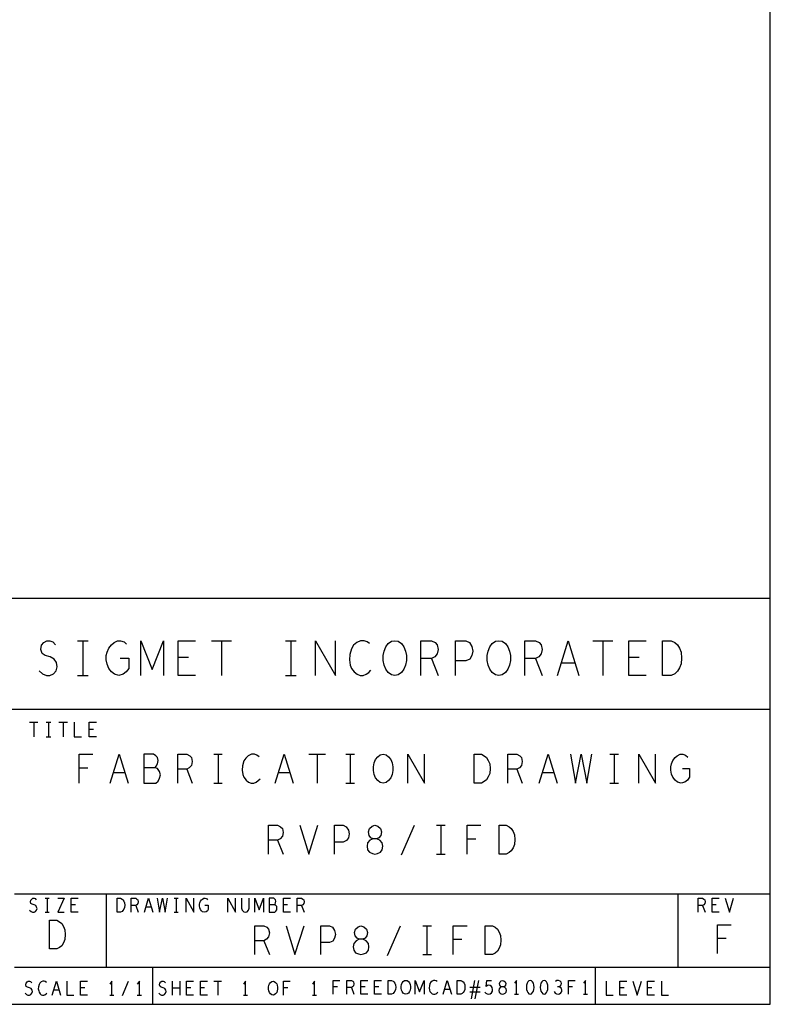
# Model space of a CAD drawing. Extents: x 28 to 61, y 25 to 46.
# Tile 36 of 50: x 56.9 to 61, y 25 to 30.3. Entities that reach past the tile are written whole.
import ezdxf

# ---------------------------------------------------------------- set-up
doc = ezdxf.new("R2010")
doc.units = 0
doc.layers.add('RVP8-IFD_F_fab', color=2, linetype='CONTINUOUS')

msp = doc.modelspace()

# ---------------------------------------------------------------- linework, layer by layer
at = {"layer": 'RVP8-IFD_F_fab'}
for points in [[(27.97, 24.965), (60.97, 24.965), (60.97, 45.965), (27.97, 45.965), (27.97, 24.965), (27.97, 24.965)], [(58.933, 26.749), (58.915, 26.752), (58.898, 26.765), (58.884, 26.783), (58.875, 26.805), (58.87, 26.83), (58.87, 26.856), (58.875, 26.881), (58.884, 26.903), (58.898, 26.921), (58.915, 26.934), (58.933, 26.937), (58.952, 26.934), (58.969, 26.921), (58.983, 26.903), (58.992, 26.881), (58.997, 26.856), (58.997, 26.83), (58.992, 26.805), (58.983, 26.783), (58.969, 26.765), (58.952, 26.752), (58.933, 26.749)], [(59.497, 26.749), (59.479, 26.752), (59.462, 26.765), (59.448, 26.783), (59.439, 26.805), (59.434, 26.83), (59.434, 26.856), (59.439, 26.881), (59.448, 26.903), (59.462, 26.921), (59.479, 26.934), (59.497, 26.937), (59.516, 26.934), (59.533, 26.921), (59.547, 26.903), (59.556, 26.881), (59.561, 26.856), (59.561, 26.83), (59.556, 26.805), (59.547, 26.783), (59.533, 26.765), (59.516, 26.752), (59.497, 26.749)], [(60.386, 26.749), (60.386, 26.937), (60.433, 26.937), (60.452, 26.928), (60.466, 26.915), (60.477, 26.896), (60.487, 26.874), (60.489, 26.843), (60.487, 26.812), (60.477, 26.79), (60.466, 26.771), (60.452, 26.758), (60.433, 26.749), (60.386, 26.749)], [(58.87, 26.165), (58.854, 26.168), (58.841, 26.178), (58.829, 26.194), (58.821, 26.212), (58.817, 26.233), (58.817, 26.253), (58.821, 26.274), (58.829, 26.292), (58.841, 26.308), (58.854, 26.318), (58.87, 26.321), (58.886, 26.318), (58.899, 26.308), (58.911, 26.292), (58.919, 26.274), (58.923, 26.253), (58.923, 26.233), (58.919, 26.212), (58.911, 26.194), (58.899, 26.178), (58.886, 26.168), (58.87, 26.165)], [(59.364, 26.165), (59.364, 26.321), (59.403, 26.321), (59.419, 26.313), (59.43, 26.303), (59.44, 26.287), (59.448, 26.269), (59.45, 26.243), (59.448, 26.217), (59.44, 26.199), (59.43, 26.183), (59.419, 26.173), (59.403, 26.165), (59.364, 26.165)], [(58.825, 25.78), (58.839, 25.783), (58.855, 25.79), (58.865, 25.803), (58.868, 25.822), (58.865, 25.84), (58.853, 25.855), (58.835, 25.863), (58.816, 25.863), (58.804, 25.868), (58.794, 25.881), (58.79, 25.9), (58.796, 25.918), (58.81, 25.931), (58.825, 25.936), (58.841, 25.931), (58.855, 25.918), (58.861, 25.9), (58.857, 25.881), (58.847, 25.868), (58.835, 25.863), (58.816, 25.863), (58.798, 25.855), (58.786, 25.84), (58.783, 25.822), (58.786, 25.803), (58.796, 25.79), (58.812, 25.783), (58.825, 25.78)], [(59.499, 25.78), (59.499, 25.936), (59.538, 25.936), (59.553, 25.928), (59.565, 25.918), (59.575, 25.902), (59.582, 25.884), (59.584, 25.858), (59.582, 25.832), (59.575, 25.814), (59.565, 25.798), (59.553, 25.788), (59.538, 25.78), (59.499, 25.78)], [(57.427, 25.465), (57.427, 25.54), (57.446, 25.54), (57.454, 25.536), (57.459, 25.531), (57.464, 25.524), (57.468, 25.515), (57.469, 25.502), (57.468, 25.49), (57.464, 25.481), (57.459, 25.474), (57.454, 25.469), (57.446, 25.465), (57.427, 25.465)], [(57.061, 25.265), (57.061, 25.421), (57.1, 25.421), (57.115, 25.413), (57.127, 25.403), (57.137, 25.387), (57.144, 25.369), (57.146, 25.343), (57.144, 25.317), (57.137, 25.299), (57.127, 25.283), (57.115, 25.273), (57.1, 25.265), (57.061, 25.265), (57.061, 25.265)], [(58.75, 25.235), (58.764, 25.238), (58.78, 25.245), (58.79, 25.258), (58.793, 25.277), (58.79, 25.295), (58.778, 25.31), (58.76, 25.318), (58.741, 25.318), (58.729, 25.323), (58.719, 25.336), (58.715, 25.355), (58.721, 25.373), (58.735, 25.386), (58.75, 25.391), (58.766, 25.386), (58.78, 25.373), (58.786, 25.355), (58.782, 25.336), (58.772, 25.323), (58.76, 25.318), (58.741, 25.318), (58.723, 25.31), (58.711, 25.295), (58.708, 25.277), (58.711, 25.258), (58.721, 25.245), (58.737, 25.238), (58.75, 25.235)], [(59.424, 25.235), (59.424, 25.391), (59.463, 25.391), (59.478, 25.383), (59.49, 25.373), (59.5, 25.357), (59.507, 25.339), (59.509, 25.313), (59.507, 25.287), (59.5, 25.269), (59.49, 25.253), (59.478, 25.243), (59.463, 25.235), (59.424, 25.235)], [(58.273, 25.015), (58.266, 25.016), (58.259, 25.021), (58.253, 25.029), (58.25, 25.038), (58.248, 25.048), (58.248, 25.058), (58.25, 25.068), (58.253, 25.076), (58.259, 25.084), (58.266, 25.089), (58.273, 25.09), (58.28, 25.089), (58.287, 25.084), (58.293, 25.076), (58.296, 25.068), (58.298, 25.058), (58.298, 25.048), (58.296, 25.038), (58.293, 25.029), (58.287, 25.021), (58.28, 25.016), (58.273, 25.015)], [(58.897, 25.02), (58.897, 25.095), (58.916, 25.095), (58.924, 25.091), (58.929, 25.086), (58.934, 25.079), (58.938, 25.07), (58.939, 25.057), (58.938, 25.045), (58.934, 25.036), (58.929, 25.029), (58.924, 25.024), (58.916, 25.02), (58.897, 25.02)], [(58.993, 25.02), (58.986, 25.021), (58.979, 25.026), (58.973, 25.034), (58.97, 25.042), (58.968, 25.053), (58.968, 25.062), (58.97, 25.072), (58.973, 25.081), (58.979, 25.089), (58.986, 25.094), (58.993, 25.095), (59, 25.094), (59.007, 25.089), (59.013, 25.081), (59.016, 25.072), (59.018, 25.062), (59.018, 25.053), (59.016, 25.042), (59.013, 25.034), (59.007, 25.026), (59, 25.021), (58.993, 25.02)], [(59.272, 25.02), (59.272, 25.095), (59.291, 25.095), (59.299, 25.091), (59.304, 25.086), (59.309, 25.079), (59.313, 25.07), (59.314, 25.057), (59.313, 25.045), (59.309, 25.036), (59.304, 25.029), (59.299, 25.024), (59.291, 25.02), (59.272, 25.02)], [(59.518, 25.02), (59.525, 25.021), (59.532, 25.025), (59.537, 25.031), (59.539, 25.04), (59.537, 25.049), (59.531, 25.056), (59.523, 25.06), (59.513, 25.06), (59.508, 25.062), (59.503, 25.069), (59.501, 25.077), (59.504, 25.086), (59.511, 25.093), (59.518, 25.095), (59.525, 25.093), (59.532, 25.086), (59.535, 25.077), (59.533, 25.069), (59.528, 25.062), (59.523, 25.06), (59.513, 25.06), (59.505, 25.056), (59.499, 25.049), (59.497, 25.04), (59.499, 25.031), (59.504, 25.025), (59.511, 25.021), (59.518, 25.02)], [(59.668, 25.095), (59.661, 25.093), (59.655, 25.086), (59.651, 25.079), (59.648, 25.069), (59.647, 25.057), (59.648, 25.046), (59.651, 25.036), (59.655, 25.029), (59.661, 25.022), (59.668, 25.02), (59.675, 25.022), (59.681, 25.029), (59.685, 25.036), (59.688, 25.046), (59.689, 25.057), (59.688, 25.069), (59.685, 25.079), (59.681, 25.086), (59.675, 25.093), (59.668, 25.095)], [(59.743, 25.095), (59.736, 25.093), (59.73, 25.086), (59.726, 25.079), (59.723, 25.069), (59.722, 25.057), (59.723, 25.046), (59.726, 25.036), (59.73, 25.029), (59.736, 25.022), (59.743, 25.02), (59.75, 25.022), (59.756, 25.029), (59.76, 25.036), (59.763, 25.046), (59.764, 25.057), (59.763, 25.069), (59.76, 25.079), (59.756, 25.086), (59.75, 25.093), (59.743, 25.095)]]:
    msp.add_lwpolyline(points, close=True, dxfattribs=at)
for points in [[(60.97, 27.165), (54.77, 27.165), (54.77, 24.965)], [(57.004, 26.774), (57.023, 26.758), (57.044, 26.749), (57.063, 26.749), (57.082, 26.758), (57.096, 26.774), (57.103, 26.796), (57.098, 26.818), (57.086, 26.837), (57.065, 26.849), (57.037, 26.856), (57.021, 26.868), (57.014, 26.89), (57.018, 26.912), (57.03, 26.928), (57.046, 26.937), (57.063, 26.937), (57.079, 26.931), (57.093, 26.915)], [(57.213, 26.937), (57.27, 26.937)], [(57.241, 26.937), (57.241, 26.749)], [(57.444, 26.843), (57.491, 26.843), (57.491, 26.787), (57.477, 26.768), (57.46, 26.755), (57.437, 26.749), (57.413, 26.755), (57.397, 26.768), (57.382, 26.787), (57.373, 26.809), (57.368, 26.834), (57.368, 26.856), (57.373, 26.874), (57.382, 26.896), (57.397, 26.915), (57.411, 26.928), (57.429, 26.937), (57.446, 26.937), (57.465, 26.931), (57.479, 26.918)], [(57.556, 26.749), (57.556, 26.937), (57.617, 26.78), (57.679, 26.937), (57.679, 26.749)], [(57.853, 26.749), (57.758, 26.749), (57.758, 26.937), (57.853, 26.937)], [(57.939, 26.937), (58.048, 26.937)], [(57.993, 26.937), (57.993, 26.749)], [(58.341, 26.937), (58.398, 26.937)], [(58.369, 26.937), (58.369, 26.749)], [(58.503, 26.749), (58.503, 26.937), (58.612, 26.749), (58.612, 26.937)], [(58.797, 26.921), (58.783, 26.931), (58.767, 26.937), (58.748, 26.937), (58.727, 26.928), (58.71, 26.912), (58.698, 26.893), (58.689, 26.862), (58.687, 26.834), (58.691, 26.805), (58.698, 26.787), (58.713, 26.768), (58.729, 26.755), (58.745, 26.749), (58.762, 26.749), (58.778, 26.755), (58.793, 26.765), (58.804, 26.777)], [(59.074, 26.749), (59.074, 26.937), (59.133, 26.937), (59.152, 26.928), (59.164, 26.915), (59.169, 26.89), (59.164, 26.865), (59.15, 26.849), (59.133, 26.84), (59.074, 26.84)], [(59.262, 26.749), (59.262, 26.937), (59.319, 26.937), (59.338, 26.928), (59.352, 26.906), (59.357, 26.881), (59.352, 26.856), (59.34, 26.837), (59.319, 26.827), (59.262, 26.827)], [(59.638, 26.749), (59.638, 26.937), (59.697, 26.937), (59.716, 26.928), (59.728, 26.915), (59.733, 26.89), (59.728, 26.865), (59.714, 26.849), (59.697, 26.84), (59.638, 26.84)], [(59.815, 26.749), (59.873, 26.937), (59.932, 26.749)], [(60.007, 26.937), (60.116, 26.937)], [(60.061, 26.937), (60.061, 26.749)], [(60.297, 26.749), (60.202, 26.749), (60.202, 26.937), (60.297, 26.937)], [(57.815, 26.846), (57.758, 26.846)], [(59.133, 26.84), (59.169, 26.749)], [(59.697, 26.84), (59.733, 26.749)], [(59.911, 26.815), (59.836, 26.815)], [(60.259, 26.846), (60.202, 26.846)], [(57.213, 26.749), (57.27, 26.749)], [(58.341, 26.749), (58.398, 26.749)], [(54.77, 26.565), (60.97, 26.565)], [(56.952, 26.495), (56.998, 26.495)], [(56.975, 26.495), (56.975, 26.415)], [(57.043, 26.495), (57.067, 26.495)], [(57.055, 26.495), (57.055, 26.415)], [(57.112, 26.495), (57.158, 26.495)], [(57.135, 26.495), (57.135, 26.415)], [(57.195, 26.495), (57.195, 26.415), (57.235, 26.415)], [(57.315, 26.415), (57.275, 26.415), (57.275, 26.495), (57.315, 26.495)], [(57.299, 26.456), (57.275, 26.456)], [(57.043, 26.415), (57.067, 26.415)], [(57.222, 26.165), (57.222, 26.321), (57.296, 26.321)], [(57.389, 26.165), (57.438, 26.321), (57.487, 26.165)], [(57.633, 26.248), (57.64, 26.256), (57.646, 26.269), (57.65, 26.287), (57.646, 26.303), (57.638, 26.313), (57.625, 26.321), (57.572, 26.321), (57.572, 26.165), (57.637, 26.165), (57.65, 26.175), (57.658, 26.191), (57.662, 26.209), (57.658, 26.227), (57.646, 26.243), (57.633, 26.248), (57.572, 26.248)], [(57.757, 26.165), (57.757, 26.321), (57.806, 26.321), (57.821, 26.313), (57.831, 26.303), (57.835, 26.282), (57.831, 26.261), (57.819, 26.248), (57.806, 26.24), (57.757, 26.24)], [(57.952, 26.321), (57.998, 26.321)], [(57.975, 26.321), (57.975, 26.165)], [(58.197, 26.308), (58.185, 26.316), (58.172, 26.321), (58.156, 26.321), (58.138, 26.313), (58.125, 26.3), (58.115, 26.285), (58.107, 26.259), (58.105, 26.235), (58.109, 26.212), (58.115, 26.196), (58.127, 26.181), (58.14, 26.17), (58.154, 26.165), (58.168, 26.165), (58.181, 26.17), (58.193, 26.178), (58.203, 26.188)], [(58.284, 26.165), (58.333, 26.321), (58.382, 26.165)], [(58.467, 26.321), (58.557, 26.321)], [(58.512, 26.321), (58.512, 26.165)], [(58.668, 26.321), (58.714, 26.321)], [(58.691, 26.321), (58.691, 26.165)], [(59.004, 26.165), (59.004, 26.321), (59.094, 26.165), (59.094, 26.321)], [(59.547, 26.165), (59.547, 26.321), (59.596, 26.321), (59.611, 26.313), (59.621, 26.303), (59.625, 26.282), (59.621, 26.261), (59.609, 26.248), (59.596, 26.24), (59.547, 26.24)], [(59.716, 26.165), (59.765, 26.321), (59.814, 26.165)], [(59.886, 26.321), (59.913, 26.165), (59.944, 26.321), (59.975, 26.165), (60.002, 26.321)], [(60.1, 26.321), (60.146, 26.321)], [(60.123, 26.321), (60.123, 26.165)], [(60.257, 26.165), (60.257, 26.321), (60.347, 26.165), (60.347, 26.321)], [(60.493, 26.243), (60.532, 26.243), (60.532, 26.196), (60.52, 26.181), (60.506, 26.17), (60.487, 26.165), (60.467, 26.17), (60.454, 26.181), (60.442, 26.196), (60.434, 26.214), (60.43, 26.235), (60.43, 26.253), (60.434, 26.269), (60.442, 26.287), (60.454, 26.303), (60.465, 26.313), (60.481, 26.321), (60.495, 26.321), (60.51, 26.316), (60.522, 26.305)], [(57.269, 26.246), (57.222, 26.246)], [(57.469, 26.22), (57.407, 26.22)], [(57.806, 26.24), (57.835, 26.165)], [(58.364, 26.22), (58.302, 26.22)], [(59.596, 26.24), (59.625, 26.165)], [(59.796, 26.22), (59.734, 26.22)], [(57.952, 26.165), (57.998, 26.165)], [(58.668, 26.165), (58.714, 26.165)], [(60.1, 26.165), (60.146, 26.165)], [(58.249, 25.78), (58.249, 25.936), (58.298, 25.936), (58.314, 25.928), (58.324, 25.918), (58.328, 25.897), (58.324, 25.876), (58.312, 25.863), (58.298, 25.855), (58.249, 25.855)], [(58.419, 25.936), (58.467, 25.78), (58.516, 25.936)], [(58.607, 25.78), (58.607, 25.936), (58.654, 25.936), (58.67, 25.928), (58.682, 25.91), (58.686, 25.889), (58.682, 25.868), (58.672, 25.853), (58.654, 25.845), (58.607, 25.845)], [(58.969, 25.775), (59.04, 25.936)], [(59.16, 25.936), (59.207, 25.936)], [(59.183, 25.936), (59.183, 25.78)], [(59.325, 25.78), (59.325, 25.936), (59.4, 25.936)], [(58.298, 25.855), (58.328, 25.78)], [(59.372, 25.861), (59.325, 25.861)], [(59.16, 25.78), (59.207, 25.78)], [(56.87, 25.565), (60.97, 25.565)], [(56.953, 25.475), (56.961, 25.469), (56.969, 25.465), (56.977, 25.465), (56.984, 25.469), (56.99, 25.475), (56.993, 25.484), (56.991, 25.492), (56.986, 25.5), (56.978, 25.505), (56.966, 25.508), (56.96, 25.512), (56.957, 25.521), (56.959, 25.53), (56.964, 25.536), (56.97, 25.54), (56.977, 25.54), (56.983, 25.538), (56.989, 25.531)], [(57.037, 25.54), (57.059, 25.54)], [(57.048, 25.54), (57.048, 25.465)], [(57.105, 25.54), (57.141, 25.54), (57.105, 25.465), (57.141, 25.465)], [(57.217, 25.465), (57.179, 25.465), (57.179, 25.54), (57.217, 25.54)], [(57.37, 25.165), (57.37, 25.565)], [(57.504, 25.465), (57.504, 25.54), (57.528, 25.54), (57.535, 25.536), (57.54, 25.531), (57.542, 25.521), (57.54, 25.511), (57.534, 25.505), (57.528, 25.501), (57.504, 25.501)], [(57.575, 25.465), (57.598, 25.54), (57.621, 25.465)], [(57.645, 25.54), (57.658, 25.465), (57.673, 25.54), (57.688, 25.465), (57.701, 25.54)], [(57.737, 25.54), (57.759, 25.54)], [(57.748, 25.54), (57.748, 25.465)], [(57.802, 25.465), (57.802, 25.54), (57.844, 25.465), (57.844, 25.54)], [(57.904, 25.502), (57.922, 25.502), (57.922, 25.48), (57.917, 25.472), (57.91, 25.467), (57.901, 25.465), (57.891, 25.467), (57.885, 25.472), (57.879, 25.48), (57.876, 25.489), (57.874, 25.499), (57.874, 25.508), (57.876, 25.515), (57.879, 25.524), (57.885, 25.531), (57.891, 25.536), (57.898, 25.54), (57.905, 25.54), (57.912, 25.538), (57.918, 25.532)], [(58.027, 25.465), (58.027, 25.54), (58.069, 25.465), (58.069, 25.54)], [(58.102, 25.54), (58.102, 25.486), (58.106, 25.475), (58.114, 25.467), (58.123, 25.465), (58.132, 25.467), (58.14, 25.475), (58.144, 25.486), (58.144, 25.54)], [(58.174, 25.465), (58.174, 25.54), (58.198, 25.478), (58.222, 25.54), (58.222, 25.465)], [(58.28, 25.505), (58.284, 25.509), (58.287, 25.515), (58.289, 25.524), (58.287, 25.531), (58.283, 25.536), (58.277, 25.54), (58.252, 25.54), (58.252, 25.465), (58.282, 25.465), (58.289, 25.47), (58.293, 25.478), (58.294, 25.486), (58.293, 25.495), (58.287, 25.502), (58.28, 25.505), (58.252, 25.505)], [(58.367, 25.465), (58.329, 25.465), (58.329, 25.54), (58.367, 25.54)], [(58.404, 25.465), (58.404, 25.54), (58.428, 25.54), (58.435, 25.536), (58.44, 25.531), (58.442, 25.521), (58.44, 25.511), (58.434, 25.505), (58.428, 25.501), (58.404, 25.501)], [(60.47, 25.165), (60.47, 25.565)], [(60.579, 25.465), (60.579, 25.54), (60.603, 25.54), (60.61, 25.536), (60.615, 25.531), (60.617, 25.521), (60.615, 25.511), (60.609, 25.505), (60.603, 25.501), (60.579, 25.501)], [(60.692, 25.465), (60.654, 25.465), (60.654, 25.54), (60.692, 25.54)], [(60.725, 25.54), (60.748, 25.465), (60.771, 25.54)], [(57.202, 25.504), (57.179, 25.504)], [(57.528, 25.501), (57.542, 25.465)], [(57.613, 25.491), (57.583, 25.491)], [(58.352, 25.504), (58.329, 25.504)], [(58.428, 25.501), (58.442, 25.465)], [(60.603, 25.501), (60.617, 25.465)], [(60.677, 25.504), (60.654, 25.504)], [(57.037, 25.465), (57.059, 25.465)], [(57.737, 25.465), (57.759, 25.465)], [(58.174, 25.235), (58.174, 25.391), (58.223, 25.391), (58.239, 25.383), (58.249, 25.373), (58.253, 25.352), (58.249, 25.331), (58.237, 25.318), (58.223, 25.31), (58.174, 25.31)], [(58.344, 25.391), (58.392, 25.235), (58.441, 25.391)], [(58.532, 25.235), (58.532, 25.391), (58.579, 25.391), (58.595, 25.383), (58.607, 25.365), (58.611, 25.344), (58.607, 25.323), (58.597, 25.308), (58.579, 25.3), (58.532, 25.3)], [(58.894, 25.23), (58.965, 25.391)], [(59.085, 25.391), (59.132, 25.391)], [(59.108, 25.391), (59.108, 25.235)], [(59.25, 25.235), (59.25, 25.391), (59.325, 25.391)], [(60.683, 25.24), (60.683, 25.396), (60.757, 25.396)], [(59.297, 25.316), (59.25, 25.316)], [(60.73, 25.321), (60.683, 25.321)], [(58.223, 25.31), (58.253, 25.235)], [(59.085, 25.235), (59.132, 25.235)], [(60.97, 25.165), (56.87, 25.165)], [(57.62, 25.165), (57.62, 24.965)], [(60.02, 25.165), (60.02, 24.965)], [(56.928, 25.025), (56.936, 25.019), (56.944, 25.015), (56.952, 25.015), (56.959, 25.019), (56.965, 25.025), (56.968, 25.034), (56.966, 25.042), (56.961, 25.05), (56.953, 25.055), (56.941, 25.058), (56.935, 25.062), (56.932, 25.071), (56.934, 25.08), (56.939, 25.086), (56.945, 25.09), (56.952, 25.09), (56.958, 25.088), (56.964, 25.081)], [(57.044, 25.084), (57.038, 25.088), (57.031, 25.09), (57.024, 25.09), (57.016, 25.086), (57.009, 25.08), (57.004, 25.072), (57.001, 25.06), (57, 25.049), (57.002, 25.038), (57.004, 25.03), (57.01, 25.022), (57.016, 25.017), (57.023, 25.015), (57.03, 25.015), (57.036, 25.017), (57.042, 25.021), (57.046, 25.026)], [(57.075, 25.015), (57.098, 25.09), (57.121, 25.015)], [(57.154, 25.09), (57.154, 25.015), (57.192, 25.015)], [(57.267, 25.015), (57.229, 25.015), (57.229, 25.09), (57.267, 25.09)], [(57.252, 25.054), (57.229, 25.054)], [(57.398, 25.015), (57.398, 25.09), (57.387, 25.075)], [(57.456, 25.013), (57.49, 25.09)], [(57.548, 25.015), (57.548, 25.09), (57.537, 25.075)], [(57.653, 25.025), (57.661, 25.019), (57.669, 25.015), (57.677, 25.015), (57.684, 25.019), (57.69, 25.025), (57.693, 25.034), (57.691, 25.042), (57.686, 25.05), (57.678, 25.055), (57.666, 25.058), (57.66, 25.062), (57.657, 25.071), (57.659, 25.08), (57.664, 25.086), (57.67, 25.09), (57.677, 25.09), (57.683, 25.088), (57.689, 25.081)], [(57.728, 25.015), (57.728, 25.09)], [(57.768, 25.052), (57.728, 25.052)], [(57.768, 25.09), (57.768, 25.015)], [(57.842, 25.015), (57.804, 25.015), (57.804, 25.09), (57.842, 25.09)], [(57.827, 25.054), (57.804, 25.054)], [(57.917, 25.015), (57.879, 25.015), (57.879, 25.09), (57.917, 25.09)], [(57.902, 25.054), (57.879, 25.054)], [(57.952, 25.09), (57.994, 25.09)], [(57.973, 25.09), (57.973, 25.015)], [(58.123, 25.015), (58.123, 25.09), (58.112, 25.075)], [(58.33, 25.015), (58.33, 25.09), (58.366, 25.09)], [(58.353, 25.054), (58.33, 25.054)], [(58.498, 25.015), (58.498, 25.09), (58.487, 25.075)], [(58.6, 25.02), (58.6, 25.095), (58.636, 25.095)], [(58.623, 25.059), (58.6, 25.059)], [(58.674, 25.02), (58.674, 25.095), (58.698, 25.095), (58.705, 25.091), (58.71, 25.086), (58.712, 25.076), (58.71, 25.066), (58.704, 25.06), (58.698, 25.056), (58.674, 25.056)], [(58.698, 25.056), (58.712, 25.02)], [(58.787, 25.02), (58.749, 25.02), (58.749, 25.095), (58.787, 25.095)], [(58.772, 25.059), (58.749, 25.059)], [(58.862, 25.02), (58.824, 25.02), (58.824, 25.095), (58.862, 25.095)], [(58.847, 25.059), (58.824, 25.059)], [(59.044, 25.02), (59.044, 25.095), (59.068, 25.032), (59.092, 25.095), (59.092, 25.02)], [(59.164, 25.089), (59.158, 25.093), (59.151, 25.095), (59.144, 25.095), (59.136, 25.091), (59.129, 25.085), (59.124, 25.077), (59.121, 25.065), (59.12, 25.054), (59.122, 25.042), (59.124, 25.035), (59.13, 25.027), (59.136, 25.022), (59.143, 25.02), (59.15, 25.02), (59.156, 25.022), (59.162, 25.026), (59.166, 25.031)], [(59.195, 25.02), (59.218, 25.095), (59.241, 25.02)], [(59.233, 25.046), (59.203, 25.046)], [(59.396, 25.057), (59.34, 25.057)], [(59.349, 24.995), (59.368, 25.095)], [(59.387, 25.095), (59.368, 24.995)], [(59.422, 25.031), (59.428, 25.025), (59.435, 25.021), (59.443, 25.02), (59.451, 25.022), (59.458, 25.027), (59.463, 25.036), (59.464, 25.046), (59.462, 25.056), (59.457, 25.062), (59.45, 25.067), (59.444, 25.069), (59.437, 25.067), (59.429, 25.062), (59.432, 25.095), (59.457, 25.095)], [(59.593, 25.02), (59.593, 25.095), (59.582, 25.08)], [(59.797, 25.035), (59.803, 25.026), (59.811, 25.021), (59.819, 25.02), (59.826, 25.021), (59.834, 25.027), (59.839, 25.035), (59.839, 25.042), (59.838, 25.051), (59.831, 25.057), (59.825, 25.06), (59.816, 25.06)], [(59.825, 25.06), (59.83, 25.064), (59.835, 25.07), (59.837, 25.077), (59.835, 25.085), (59.83, 25.091), (59.822, 25.095), (59.813, 25.094), (59.805, 25.089)], [(59.875, 25.02), (59.875, 25.095), (59.911, 25.095)], [(59.898, 25.059), (59.875, 25.059)], [(59.968, 25.02), (59.968, 25.095), (59.957, 25.08)], [(60.079, 25.09), (60.079, 25.015), (60.117, 25.015)], [(60.192, 25.015), (60.154, 25.015), (60.154, 25.09), (60.192, 25.09)], [(60.177, 25.054), (60.154, 25.054)], [(60.225, 25.09), (60.248, 25.015), (60.271, 25.09)], [(60.342, 25.015), (60.304, 25.015), (60.304, 25.09), (60.342, 25.09)], [(60.327, 25.054), (60.304, 25.054)], [(60.379, 25.09), (60.379, 25.015), (60.417, 25.015)], [(57.113, 25.041), (57.083, 25.041)], [(57.387, 25.015), (57.409, 25.015)], [(57.537, 25.015), (57.559, 25.015)], [(58.112, 25.015), (58.134, 25.015)], [(58.487, 25.015), (58.509, 25.015)], [(59.34, 25.032), (59.396, 25.032)], [(59.582, 25.02), (59.604, 25.02)], [(59.957, 25.02), (59.979, 25.02)]]:
    msp.add_lwpolyline(points, dxfattribs=at)

doc.saveas('drawing.dxf')
